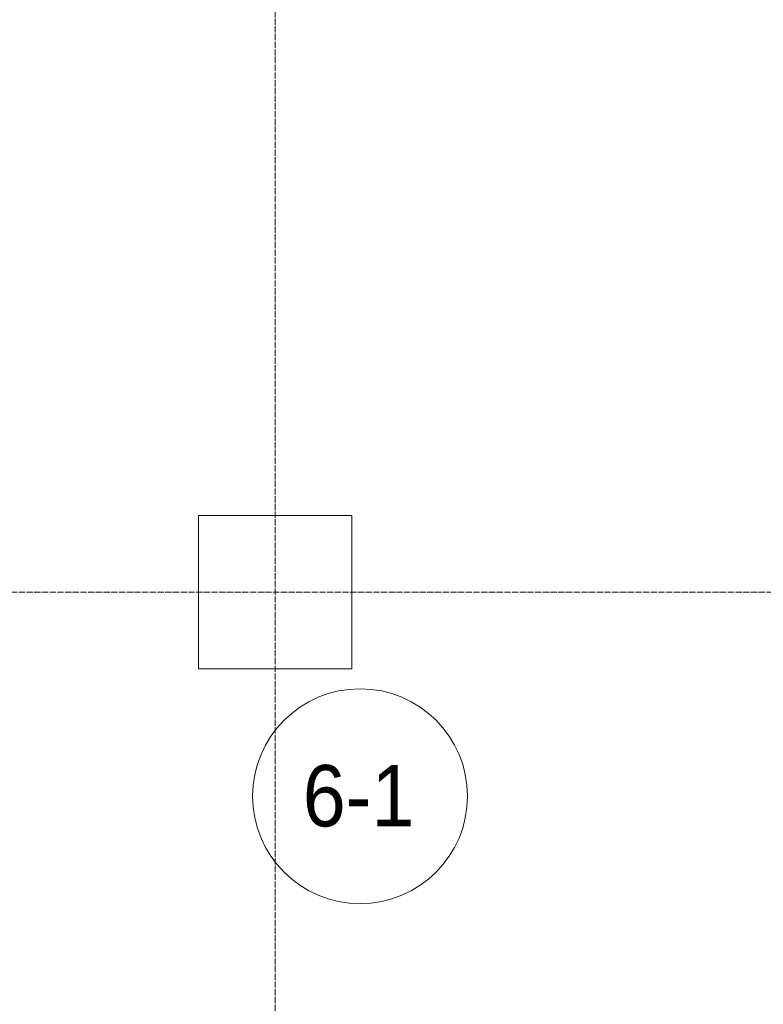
# Model space of a CAD drawing. Header units: millimetres. Extents: x 5617 to 143375, y 7718 to 186221.
# Tile 8 of 106: x 30774 to 33196, y 20857 to 24065. Entities that reach past the tile are written whole.
import ezdxf

# ---------------------------------------------------------------- set-up
doc = ezdxf.new("R2010")
doc.units = ezdxf.units.MM
doc.linetypes.add('ADSK_Линия сетки', pattern=[25, 20, -2.5, 0, -2.5])
doc.linetypes.add('Линия сетки', pattern=[25, 20, -2.5, 0, -2.5])
for name, color, linetype, lineweight in [('Марки помещений', 7, 'Continuous', 20), ('Оси', 7, 'Continuous', 9), ('Перекрытия', 7, 'Continuous', 18)]:
    doc.layers.add(name, color=color, linetype=linetype, lineweight=lineweight)
doc.styles.add('Arial_3', font='arial.ttf', dxfattribs={"width": 0.9, "height": 200})

# ---------------------------------------------------------------- blocks, each defined once
blk = doc.blocks.new('135_SLK_K4_AR_rvt-1-МКСС_К4_L08_28_500_')
at = {"layer": 'Перекрытия', "color": 253, "true_color": 0xaaaaaa}
for p, q in [((89700, 21950), (89700, 22450)), ((89700, 22450), (90200, 22450)), ((90200, 22450), (90200, 21950)), ((90200, 21950), (89700, 21950))]:
    blk.add_line(p, q, dxfattribs=at)
blk = doc.blocks.new('050_Марка_Помещение - Номер-620969-МКСС_К4_L08_28_500_')
at = {"layer": 'Марки помещений'}
blk.add_circle((0, 0), 3.5, dxfattribs=at)

msp = doc.modelspace()

# ---------------------------------------------------------------- linework, layer by layer
at = {"layer": 'Оси', "linetype": 'Линия сетки'}
msp.add_line((31606.2, 12025.7), (31606.2, 33150), dxfattribs=at)
at = {"layer": 'Оси', "linetype": 'ADSK_Линия сетки'}
msp.add_line((78406.2, 22200), (26144.7, 22200), dxfattribs=at)

# ---------------------------------------------------------------- block references
at = {"lineweight": 5}
msp.add_blockref('135_SLK_K4_AR_rvt-1-МКСС_К4_L08_28_500_', (-58343.8, 0), dxfattribs=at)
at = {"layer": 'Марки помещений', "xscale": 99.99999999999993, "yscale": 99.99999999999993, "zscale": 99.99999999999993}
msp.add_blockref('050_Марка_Помещение - Номер-620969-МКСС_К4_L08_28_500_', (31882.8, 21534.8), dxfattribs=at)

# ---------------------------------------------------------------- texts
at = {"layer": 'Марки помещений', "lineweight": 9, "insert": (31696.3, 21636.5), "char_height": 200, "width": 447.342, "attachment_point": 1, "style": 'Arial_3'}
msp.add_mtext('6-1', dxfattribs=at)

doc.saveas('drawing.dxf')
